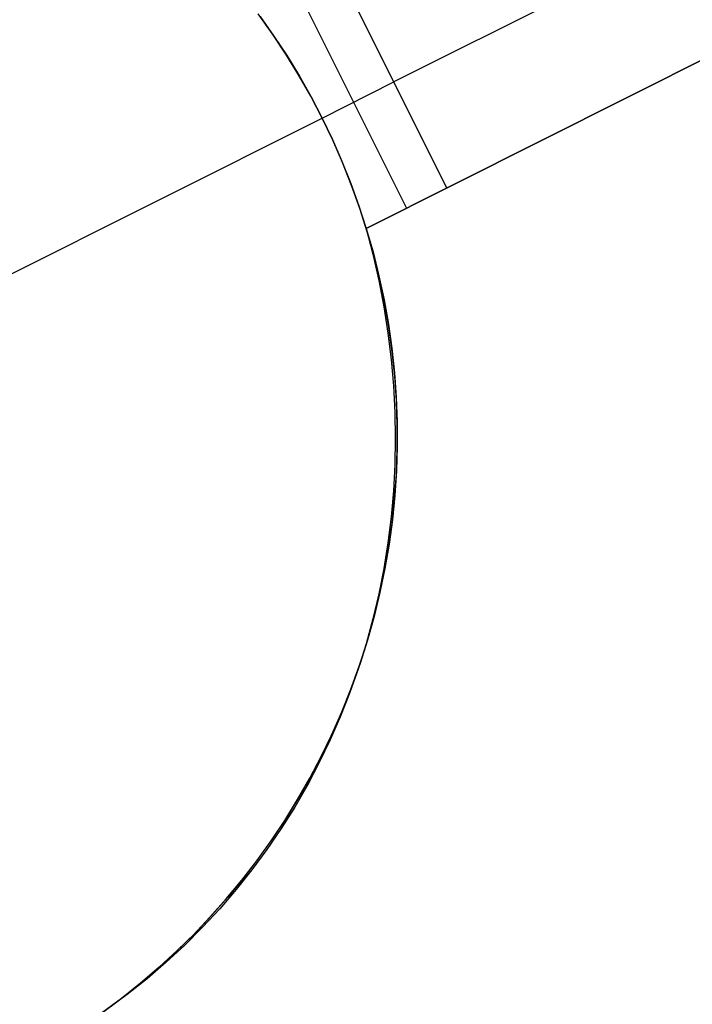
# Model space of a CAD drawing. Header units: millimetres. Extents: x 6049 to 7254, y -11340 to -10297.
# Tile 11 of 237: x 6585.5 to 6588.34, y -10747.12 to -10742.96. Entities that reach past the tile are written whole.
import ezdxf

# ---------------------------------------------------------------- set-up
doc = ezdxf.new("R2010")
doc.units = ezdxf.units.MM
doc.layers.add('color', color=7, linetype='Continuous')

msp = doc.modelspace()

# ---------------------------------------------------------------- linework, layer by layer
at = {"layer": 'color', "color": 254, "true_color": 0xcad1ee}
for p, q in [((6594.8245, -10739.3403, 15.7), (6587.0822, -10743.2205, 0.7)), ((6595.0486, -10739.7873, 17.1744), (6586.965, -10743.8385, 13.5283)), ((6595.0486, -10739.7873, 17.1744), (6586.965, -10743.8385, 13.5283)), ((6587.3062, -10743.6675, 0.7), (6595.0486, -10739.7873, 15.7)), ((6587.3062, -10743.6675, 0.7), (6595.0486, -10739.7873, 15.7)), ((6586.965, -10743.8385, 8.9372), (6591.5579, -10741.5367, 8.9372)), ((6587.3062, -10743.6675, 0.7), (6586.8582, -10742.7735, 0.7)), ((6587.3062, -10743.6675, 0.7), (6586.8582, -10742.7735, 0.7)), ((6586.6875, -10742.859, 0.7), (6587.1356, -10743.753, 0.7)), ((6586.5679, -10743.0163, -7.3), (6586.5077, -10742.932, -7.3)), ((6586.5679, -10743.0163, -7.3), (6586.5077, -10742.932, -7.3)), ((6586.5169, -10742.9445, 0.7), (6586.5749, -10743.0265, 0.7)), ((6586.5169, -10742.9445, 0.7), (6586.5749, -10743.0265, 0.7)), ((6586.6251, -10743.1026, -7.3), (6586.5679, -10743.0163, -7.3)), ((6586.6251, -10743.1026, -7.3), (6586.5679, -10743.0163, -7.3)), ((6586.5749, -10743.0265, 0.7), (6586.6301, -10743.1105, 0.7)), ((6586.5749, -10743.0265, 0.7), (6586.6301, -10743.1105, 0.7)), ((6586.6793, -10743.1909, -7.3), (6586.6251, -10743.1026, -7.3)), ((6586.6793, -10743.1909, -7.3), (6586.6251, -10743.1026, -7.3)), ((6586.6301, -10743.1105, 0.7), (6586.6825, -10743.1962, 0.7)), ((6586.6301, -10743.1105, 0.7), (6586.6825, -10743.1962, 0.7)), ((6586.7305, -10743.2809, -7.3), (6586.6793, -10743.1909, -7.3)), ((6586.7305, -10743.2809, -7.3), (6586.6793, -10743.1909, -7.3)), ((6586.6825, -10743.1962, 0.7), (6586.7319, -10743.2837, 0.7)), ((6586.6825, -10743.1962, 0.7), (6586.7319, -10743.2837, 0.7)), ((6586.7785, -10743.3727, 0.7), (6587.0822, -10743.2205, 0.7)), ((6586.7785, -10743.3727, -7.3), (6586.7305, -10743.2809, -7.3)), ((6586.7785, -10743.3727, -7.3), (6586.7305, -10743.2809, -7.3)), ((6586.7319, -10743.2837, 0.7), (6586.7785, -10743.3727, 0.7)), ((6586.7319, -10743.2837, 0.7), (6586.7785, -10743.3727, 0.7)), ((6585.2139, -10744.1568, -7.3), (6586.7785, -10743.3727, -7.3)), ((6586.7785, -10743.3727, 0.7), (6586.7785, -10743.3727, -7.3)), ((6586.7785, -10743.3727, 0.7), (6586.7785, -10743.3727, -7.3)), ((6586.7785, -10743.3727, 0.7), (6586.822, -10743.4633, 0.7)), ((6586.8233, -10743.4661, -7.3), (6586.7785, -10743.3727, -7.3)), ((6586.8233, -10743.4661, -7.3), (6586.7785, -10743.3727, -7.3)), ((6586.7785, -10743.3727, 0.7), (6586.822, -10743.4633, 0.7)), ((6586.822, -10743.4633, 0.7), (6586.8624, -10743.5552, 0.7)), ((6586.822, -10743.4633, 0.7), (6586.8624, -10743.5552, 0.7)), ((6586.8648, -10743.5609, -7.3), (6586.8233, -10743.4661, -7.3)), ((6586.8648, -10743.5609, -7.3), (6586.8233, -10743.4661, -7.3)), ((6586.8624, -10743.5552, 0.7), (6586.8997, -10743.6485, 0.7)), ((6586.8624, -10743.5552, 0.7), (6586.8997, -10743.6485, 0.7)), ((6586.903, -10743.6572, -7.3), (6586.8648, -10743.5609, -7.3)), ((6586.903, -10743.6572, -7.3), (6586.8648, -10743.5609, -7.3)), ((6586.8997, -10743.6485, 0.7), (6586.9339, -10743.743, 0.7)), ((6586.8997, -10743.6485, 0.7), (6586.9339, -10743.743, 0.7)), ((6586.9379, -10743.7547, -7.3), (6586.903, -10743.6572, -7.3)), ((6586.9379, -10743.7547, -7.3), (6586.903, -10743.6572, -7.3)), ((6586.965, -10743.8385, 0.7), (6587.3062, -10743.6675, 0.7)), ((6586.965, -10743.8385, 0.7), (6587.3062, -10743.6675, 0.7)), ((6586.9339, -10743.743, 0.7), (6586.965, -10743.8385, 0.7)), ((6586.9339, -10743.743, 0.7), (6586.965, -10743.8385, 0.7)), ((6586.9695, -10743.8533, -7.3), (6586.9379, -10743.7547, -7.3)), ((6586.9695, -10743.8533, -7.3), (6586.9379, -10743.7547, -7.3)), ((6586.965, -10743.8385, 13.5283), (6586.9935, -10743.9482, 13.5039)), ((6586.965, -10743.8385, 13.5283), (6586.9935, -10743.9482, 13.5039)), ((6586.965, -10743.8385, 0.7), (6586.965, -10743.8385, 13.5283)), ((6586.965, -10743.8385, 3.1142), (6586.9936, -10743.9382, 3.1142)), ((6586.965, -10743.8385, 0.7), (6586.965, -10743.8385, 13.5283)), ((6586.9976, -10743.953, -7.3), (6586.9695, -10743.8533, -7.3)), ((6586.9976, -10743.953, -7.3), (6586.9695, -10743.8533, -7.3)), ((6586.9935, -10743.9482, 13.5039), (6587.0183, -10744.0586, 13.4782)), ((6586.9935, -10743.9482, 13.5039), (6587.0183, -10744.0586, 13.4782)), ((6586.9936, -10743.9382, 3.1142), (6587.0188, -10744.0389, 3.1142)), ((6587.0222, -10744.0536, -7.3), (6586.9976, -10743.953, -7.3)), ((6587.0222, -10744.0536, -7.3), (6586.9976, -10743.953, -7.3)), ((6587.0188, -10744.0389, 3.1142), (6587.0405, -10744.1403, 3.1142)), ((6587.0433, -10744.155, -7.3), (6587.0222, -10744.0536, -7.3)), ((6587.0433, -10744.155, -7.3), (6587.0222, -10744.0536, -7.3)), ((6587.0183, -10744.0586, 13.4782), (6587.0394, -10744.1694, 13.4511)), ((6587.0183, -10744.0586, 13.4782), (6587.0394, -10744.1694, 13.4511)), ((6587.0405, -10744.1403, 3.1142), (6587.0587, -10744.2425, 3.1142)), ((6587.0394, -10744.1694, 13.4511), (6587.0566, -10744.2806, 13.4229)), ((6587.0394, -10744.1694, 13.4511), (6587.0566, -10744.2806, 13.4229)), ((6587.061, -10744.257, -7.3), (6587.0433, -10744.155, -7.3)), ((6587.061, -10744.257, -7.3), (6587.0433, -10744.155, -7.3)), ((6587.0587, -10744.2425, 3.1142), (6587.0733, -10744.3452, 3.1142)), ((6587.0751, -10744.3596, -7.3), (6587.061, -10744.257, -7.3)), ((6587.0751, -10744.3596, -7.3), (6587.061, -10744.257, -7.3)), ((6587.0566, -10744.2806, 13.4229), (6587.07, -10744.3919, 13.3934)), ((6587.0566, -10744.2806, 13.4229), (6587.07, -10744.3919, 13.3934)), ((6587.0733, -10744.3452, 3.1142), (6587.0844, -10744.4483, 3.1142)), ((6587.0856, -10744.4627, -7.3), (6587.0751, -10744.3596, -7.3)), ((6587.0856, -10744.4627, -7.3), (6587.0751, -10744.3596, -7.3)), ((6587.07, -10744.3919, 13.3934), (6587.0796, -10744.5034, 13.3627)), ((6587.07, -10744.3919, 13.3934), (6587.0796, -10744.5034, 13.3627)), ((6587.0844, -10744.4483, 3.1142), (6587.0919, -10744.5518, 3.1142)), ((6587.0926, -10744.566, -7.3), (6587.0856, -10744.4627, -7.3)), ((6587.0926, -10744.566, -7.3), (6587.0856, -10744.4627, -7.3)), ((6587.0796, -10744.5034, 13.3627), (6587.0854, -10744.6148, 13.3309)), ((6587.0796, -10744.5034, 13.3627), (6587.0854, -10744.6148, 13.3309)), ((6587.0919, -10744.5518, 3.1142), (6587.0958, -10744.6555, 3.1142)), ((6587.0961, -10744.6695, -7.3), (6587.0926, -10744.566, -7.3)), ((6587.0961, -10744.6695, -7.3), (6587.0926, -10744.566, -7.3)), ((6587.0854, -10744.6148, 13.3309), (6587.0873, -10744.726, 13.2979)), ((6587.0854, -10744.6148, 13.3309), (6587.0873, -10744.726, 13.2979)), ((6587.0958, -10744.6555, 3.1142), (6587.0961, -10744.7592, 3.1142)), ((6587.0959, -10744.7731, -7.3), (6587.0961, -10744.6695, -7.3)), ((6587.0959, -10744.7731, -7.3), (6587.0961, -10744.6695, -7.3)), ((6587.0873, -10744.726, 13.2979), (6587.0853, -10744.8369, 13.2639)), ((6587.0873, -10744.726, 13.2979), (6587.0853, -10744.8369, 13.2639)), ((6587.0961, -10744.7592, 3.1142), (6587.0929, -10744.8629, 3.1142)), ((6587.0922, -10744.8766, -7.3), (6587.0959, -10744.7731, -7.3)), ((6587.0922, -10744.8766, -7.3), (6587.0959, -10744.7731, -7.3)), ((6587.0853, -10744.8369, 13.2639), (6587.0795, -10744.9473, 13.2289)), ((6587.0853, -10744.8369, 13.2639), (6587.0795, -10744.9473, 13.2289)), ((6587.0849, -10744.9799, -7.3), (6587.0922, -10744.8766, -7.3)), ((6587.0849, -10744.9799, -7.3), (6587.0922, -10744.8766, -7.3)), ((6587.0929, -10744.8629, 3.1142), (6587.086, -10744.9664, 3.1142)), ((6587.0795, -10744.9473, 13.2289), (6587.0698, -10745.0571, 13.1929)), ((6587.0795, -10744.9473, 13.2289), (6587.0698, -10745.0571, 13.1929)), ((6587.086, -10744.9664, 3.1142), (6587.0756, -10745.0696, 3.1142)), ((6587.074, -10745.0829, -7.3), (6587.0849, -10744.9799, -7.3)), ((6587.074, -10745.0829, -7.3), (6587.0849, -10744.9799, -7.3)), ((6587.0698, -10745.0571, 13.1929), (6587.0563, -10745.1662, 13.1559)), ((6587.0698, -10745.0571, 13.1929), (6587.0563, -10745.1662, 13.1559)), ((6587.0596, -10745.1854, -7.3), (6587.074, -10745.0829, -7.3)), ((6587.0596, -10745.1854, -7.3), (6587.074, -10745.0829, -7.3)), ((6587.0756, -10745.0696, 3.1142), (6587.0616, -10745.1724, 3.1142)), ((6587.0563, -10745.1662, 13.1559), (6587.039, -10745.2745, 13.1181)), ((6587.0563, -10745.1662, 13.1559), (6587.039, -10745.2745, 13.1181)), ((6587.0616, -10745.1724, 3.1142), (6587.0441, -10745.2747, 3.1142)), ((6587.0417, -10745.2874, -7.3), (6587.0596, -10745.1854, -7.3)), ((6587.0417, -10745.2874, -7.3), (6587.0596, -10745.1854, -7.3)), ((6587.039, -10745.2745, 13.1181), (6587.0179, -10745.3818, 13.0794)), ((6587.039, -10745.2745, 13.1181), (6587.0179, -10745.3818, 13.0794)), ((6587.0202, -10745.3887, -7.3), (6587.0417, -10745.2874, -7.3)), ((6587.0202, -10745.3887, -7.3), (6587.0417, -10745.2874, -7.3)), ((6587.0441, -10745.2747, 3.1142), (6587.0231, -10745.3763, 3.1142)), ((6587.0179, -10745.3818, 13.0794), (6586.993, -10745.4879, 13.0399)), ((6587.0179, -10745.3818, 13.0794), (6586.993, -10745.4879, 13.0399)), ((6587.0231, -10745.3763, 3.1142), (6586.9985, -10745.4771, 3.1142)), ((6586.9953, -10745.4893, -7.3), (6587.0202, -10745.3887, -7.3)), ((6586.9953, -10745.4893, -7.3), (6587.0202, -10745.3887, -7.3)), ((6586.993, -10745.4879, 13.0399), (6586.9644, -10745.5929, 12.9996)), ((6586.993, -10745.4879, 13.0399), (6586.9644, -10745.5929, 12.9996)), ((6586.9669, -10745.5889, -7.3), (6586.9953, -10745.4893, -7.3)), ((6586.9669, -10745.5889, -7.3), (6586.9953, -10745.4893, -7.3)), ((6586.9985, -10745.4771, 3.1142), (6586.9705, -10745.5769, 3.1142)), ((6586.9644, -10745.5929, 12.9996), (6586.932, -10745.6965, 12.9586)), ((6586.9644, -10745.5929, 12.9996), (6586.932, -10745.6965, 12.9586)), ((6586.9351, -10745.6874, -7.3), (6586.9669, -10745.5889, -7.3)), ((6586.9351, -10745.6874, -7.3), (6586.9669, -10745.5889, -7.3)), ((6586.9705, -10745.5769, 3.1142), (6586.939, -10745.6758, 3.1142)), ((6586.939, -10745.6758, 3.1142), (6586.9042, -10745.7735, 3.1142)), ((6586.932, -10745.6965, 12.9586), (6586.896, -10745.7986, 12.917)), ((6586.932, -10745.6965, 12.9586), (6586.896, -10745.7986, 12.917)), ((6586.8999, -10745.7848, -7.3), (6586.9351, -10745.6874, -7.3)), ((6586.8999, -10745.7848, -7.3), (6586.9351, -10745.6874, -7.3)), ((6586.896, -10745.7986, 12.917), (6586.8564, -10745.899, 12.8747)), ((6586.896, -10745.7986, 12.917), (6586.8564, -10745.899, 12.8747)), ((6586.8614, -10745.8809, -7.3), (6586.8999, -10745.7848, -7.3)), ((6586.8614, -10745.8809, -7.3), (6586.8999, -10745.7848, -7.3)), ((6586.9042, -10745.7735, 3.1142), (6586.866, -10745.87, 3.1142)), ((6586.8195, -10745.9757, -7.3), (6586.8614, -10745.8809, -7.3)), ((6586.8195, -10745.9757, -7.3), (6586.8614, -10745.8809, -7.3)), ((6586.866, -10745.87, 3.1142), (6586.8244, -10745.965, 3.1142)), ((6586.8564, -10745.899, 12.8747), (6586.8132, -10745.9978, 12.8319)), ((6586.8564, -10745.899, 12.8747), (6586.8132, -10745.9978, 12.8319)), ((6586.8244, -10745.965, 3.1142), (6586.7796, -10746.0586, 3.1142)), ((6586.8132, -10745.9978, 12.8319), (6586.7664, -10746.0947, 12.7886)), ((6586.8132, -10745.9978, 12.8319), (6586.7664, -10746.0947, 12.7886)), ((6586.7745, -10746.0689, -7.3), (6586.8195, -10745.9757, -7.3)), ((6586.7745, -10746.0689, -7.3), (6586.8195, -10745.9757, -7.3)), ((6586.7262, -10746.1606, -7.3), (6586.7745, -10746.0689, -7.3)), ((6586.7262, -10746.1606, -7.3), (6586.7745, -10746.0689, -7.3)), ((6586.7796, -10746.0586, 3.1142), (6586.7316, -10746.1506, 3.1142)), ((6586.7664, -10746.0947, 12.7886), (6586.7162, -10746.1897, 12.7448)), ((6586.7664, -10746.0947, 12.7886), (6586.7162, -10746.1897, 12.7448)), ((6586.6748, -10746.2505, -7.3), (6586.7262, -10746.1606, -7.3)), ((6586.6748, -10746.2505, -7.3), (6586.7262, -10746.1606, -7.3)), ((6586.7316, -10746.1506, 3.1142), (6586.6805, -10746.2409, 3.1142)), ((6586.7162, -10746.1897, 12.7448), (6586.6626, -10746.2825, 12.7006)), ((6586.7162, -10746.1897, 12.7448), (6586.6626, -10746.2825, 12.7006)), ((6586.6203, -10746.3385, -7.3), (6586.6748, -10746.2505, -7.3)), ((6586.6203, -10746.3385, -7.3), (6586.6748, -10746.2505, -7.3)), ((6586.6805, -10746.2409, 3.1142), (6586.6263, -10746.3293, 3.1142)), ((6586.6626, -10746.2825, 12.7006), (6586.6056, -10746.3732, 12.656)), ((6586.6626, -10746.2825, 12.7006), (6586.6056, -10746.3732, 12.656)), ((6586.5628, -10746.4247, -7.3), (6586.6203, -10746.3385, -7.3)), ((6586.5628, -10746.4247, -7.3), (6586.6203, -10746.3385, -7.3)), ((6586.6263, -10746.3293, 3.1142), (6586.569, -10746.4158, 3.1142)), ((6586.6056, -10746.3732, 12.656), (6586.5454, -10746.4616, 12.6112)), ((6586.6056, -10746.3732, 12.656), (6586.5454, -10746.4616, 12.6112)), ((6586.5024, -10746.5088, -7.3), (6586.5628, -10746.4247, -7.3)), ((6586.5024, -10746.5088, -7.3), (6586.5628, -10746.4247, -7.3)), ((6586.569, -10746.4158, 3.1142), (6586.5088, -10746.5003, 3.1142)), ((6586.5454, -10746.4616, 12.6112), (6586.4819, -10746.5476, 12.5661)), ((6586.5454, -10746.4616, 12.6112), (6586.4819, -10746.5476, 12.5661)), ((6586.4391, -10746.5908, -7.3), (6586.5024, -10746.5088, -7.3)), ((6586.4391, -10746.5908, -7.3), (6586.5024, -10746.5088, -7.3)), ((6586.5088, -10746.5003, 3.1142), (6586.4457, -10746.5826, 3.1142)), ((6586.4819, -10746.5476, 12.5661), (6586.4154, -10746.6311, 12.5208)), ((6586.4819, -10746.5476, 12.5661), (6586.4154, -10746.6311, 12.5208)), ((6586.3731, -10746.6705, -7.3), (6586.4391, -10746.5908, -7.3)), ((6586.3731, -10746.6705, -7.3), (6586.4391, -10746.5908, -7.3)), ((6586.4457, -10746.5826, 3.1142), (6586.3797, -10746.6627, 3.1142)), ((6586.4154, -10746.6311, 12.5208), (6586.3457, -10746.712, 12.4754)), ((6586.4154, -10746.6311, 12.5208), (6586.3457, -10746.712, 12.4754)), ((6586.3043, -10746.748, -7.3), (6586.3731, -10746.6705, -7.3)), ((6586.3043, -10746.748, -7.3), (6586.3731, -10746.6705, -7.3)), ((6586.3797, -10746.6627, 3.1142), (6586.3111, -10746.7405, 3.1142)), ((6586.3457, -10746.712, 12.4754), (6586.2731, -10746.7901, 12.4299)), ((6586.3457, -10746.712, 12.4754), (6586.2731, -10746.7901, 12.4299)), ((6586.2329, -10746.8229, -7.3), (6586.3043, -10746.748, -7.3)), ((6586.2329, -10746.8229, -7.3), (6586.3043, -10746.748, -7.3)), ((6586.3111, -10746.7405, 3.1142), (6586.2398, -10746.8159, 3.1142)), ((6586.2731, -10746.7901, 12.4299), (6586.1976, -10746.8655, 12.3843)), ((6586.2731, -10746.7901, 12.4299), (6586.1976, -10746.8655, 12.3843)), ((6586.1589, -10746.8954, -7.3), (6586.2329, -10746.8229, -7.3)), ((6586.1589, -10746.8954, -7.3), (6586.2329, -10746.8229, -7.3)), ((6586.2398, -10746.8159, 3.1142), (6586.1659, -10746.8887, 3.1142)), ((6586.1976, -10746.8655, 12.3843), (6586.1194, -10746.938, 12.3388)), ((6586.1976, -10746.8655, 12.3843), (6586.1194, -10746.938, 12.3388)), ((6586.0825, -10746.9653, -7.3), (6586.1589, -10746.8954, -7.3)), ((6586.0825, -10746.9653, -7.3), (6586.1589, -10746.8954, -7.3)), ((6586.1659, -10746.8887, 3.1142), (6586.0896, -10746.959, 3.1142)), ((6586.0037, -10747.0325, -7.3), (6586.0825, -10746.9653, -7.3)), ((6586.0037, -10747.0325, -7.3), (6586.0825, -10746.9653, -7.3)), ((6586.0896, -10746.959, 3.1142), (6586.0109, -10747.0266, 3.1142)), ((6586.1194, -10746.938, 12.3388), (6586.0384, -10747.0075, 12.2934)), ((6586.1194, -10746.938, 12.3388), (6586.0384, -10747.0075, 12.2934)), ((6586.0384, -10747.0075, 12.2934), (6585.9548, -10747.074, 12.2481)), ((6586.0384, -10747.0075, 12.2934), (6585.9548, -10747.074, 12.2481)), ((6585.9226, -10747.097, -7.3), (6586.0037, -10747.0325, -7.3)), ((6585.9226, -10747.097, -7.3), (6586.0037, -10747.0325, -7.3)), ((6586.0109, -10747.0266, 3.1142), (6585.9299, -10747.0914, 3.1142)), ((6585.9299, -10747.0914, 3.1142), (6585.8467, -10747.1534, 3.1142)), ((6585.9548, -10747.074, 12.2481), (6585.8688, -10747.1373, 12.203)), ((6585.9548, -10747.074, 12.2481), (6585.8688, -10747.1373, 12.203)), ((6585.8394, -10747.1586, -7.3), (6585.9226, -10747.097, -7.3)), ((6585.8394, -10747.1586, -7.3), (6585.9226, -10747.097, -7.3))]:
    msp.add_line(p, q, dxfattribs=at)

doc.saveas('drawing.dxf')
